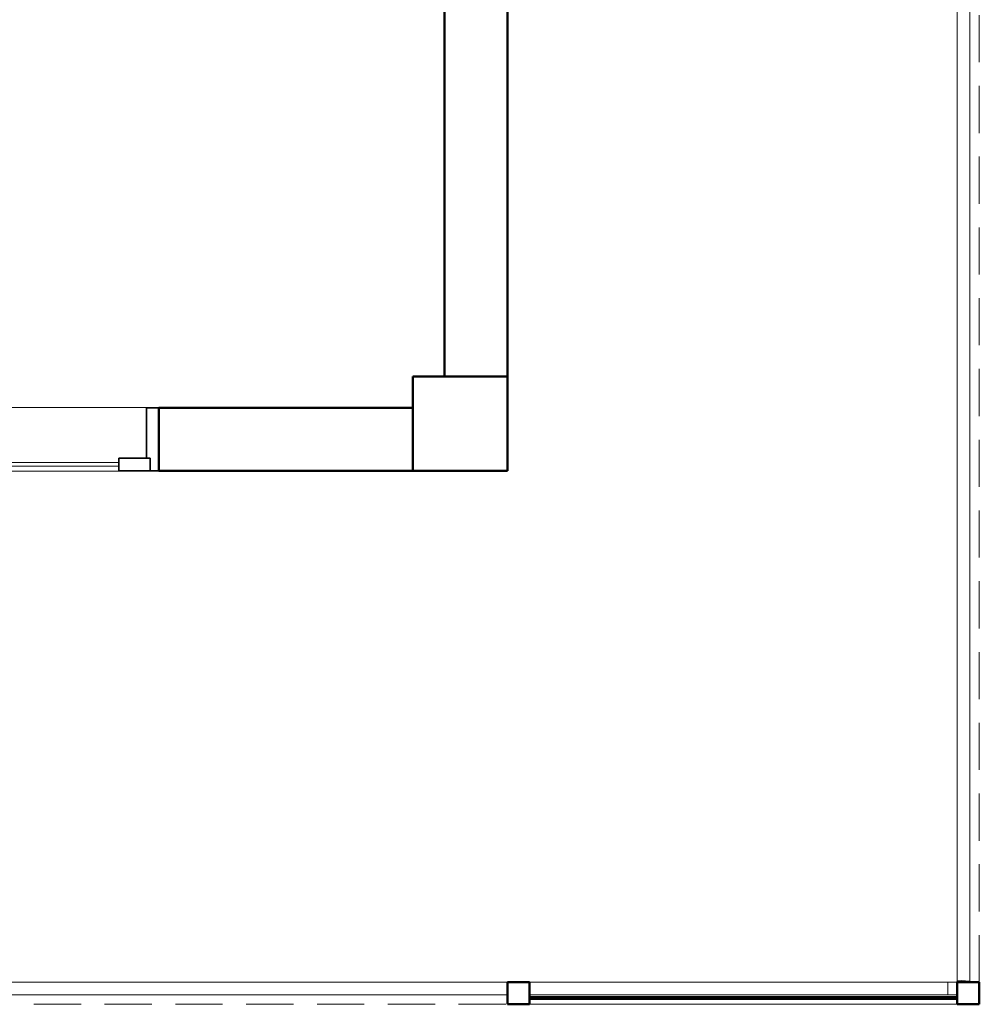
# Model space of a CAD drawing. Header units: millimetres. Extents: x -704 to 18014, y 1231 to 56345.
# Tile 33 of 60: x 14964 to 18014, y 33779 to 36910. Entities that reach past the tile are written whole.
import ezdxf

# ---------------------------------------------------------------- set-up
doc = ezdxf.new("R2010")
doc.units = ezdxf.units.MM
doc.linetypes.add('ADSK_Штриховая_ш3 п1_5', pattern=[225, 150, -75])
for name, color, linetype, lineweight in [('A-COLS-____-MCUT', 52, 'Continuous', 50), ('A-COLS-____-OTLN', 52, 'Continuous', 20), ('A-DETL-____-MBND', 5, 'ADSK_Штриховая_ш3 п1_5', 20), ('A-DOOR-____-MCUT', 31, 'Continuous', 35), ('A-DOOR-____-OTLN', 31, 'Continuous', 20), ('A-GENM-____-MCUT', 13, 'Continuous', 50), ('A-GENM-____-OTLN', 13, 'Continuous', 20), ('A-PART-____-OTLN', 2, 'Continuous', 20), ('A-WALL-____-MCUT', 113, 'Continuous', 50), ('A-WALL-____-OTLN', 113, 'Continuous', 20), ('Ограждение', 7, 'Continuous', 20)]:
    doc.layers.add(name, color=color, linetype=linetype, lineweight=lineweight)

# ---------------------------------------------------------------- blocks, each defined once
blk = doc.blocks.new('Прямая форма - 83 new-612017-В_Этаж 03_Канализация')
at = {"layer": 'A-DETL-____-MBND', "color": 253}
for p, q in [((10800, -8926.4), (10800, -2368.6)), ((5770, -8996.4), (9299.9, -8996.4))]:
    blk.add_line(p, q, dxfattribs=at)
blk = doc.blocks.new('Прямая форма - SLA - 012-612018-В_Этаж 03_Канализация')
blk.add_blockref('Прямая форма - 83 new-612017-В_Этаж 03_Канализация', (0, 0))
blk = doc.blocks.new('Прямая форма - 83 new-612025-В_Этаж 03_Канализация')
at = {"layer": 'A-COLS-____-MCUT', "color": 9}
for p, q in [((30210.3, 35775.8), (29910.3, 35775.8)), ((29910.3, 35775.8), (29910.3, 35475.8)), ((30210.3, 35475.8), (30210.3, 35775.8)), ((29910.3, 35475.8), (30210.3, 35475.8))]:
    blk.add_line(p, q, dxfattribs=at)
blk = doc.blocks.new('Прямая форма - CRE - 002-612026-В_Этаж 03_Канализация')
blk.add_blockref('Прямая форма - 83 new-612025-В_Этаж 03_Канализация', (-30060.3, -35625.8))
blk = doc.blocks.new('Прямая форма - CRE - 002-612028-В_Этаж 03_Канализация')
blk.add_blockref('Прямая форма - 83 new-612025-В_Этаж 03_Канализация', (-30060.3, -35625.8))
blk = doc.blocks.new('Прямая форма - 83 new-612723-В_Этаж 03_Канализация')
at = {"layer": 'A-WALL-____-MCUT', "color": 9}
for p, q in [((66.1, 2.5), (66.1, -2.5)), ((1426.1, 2.5), (66.1, 2.5)), ((1426.1, -2.5), (1426.1, 2.5)), ((66.1, -2.5), (1426.1, -2.5))]:
    blk.add_line(p, q, dxfattribs=at)
blk = doc.blocks.new('Прямая форма - SW - 011-612724-В_Этаж 03_Канализация')
blk.add_blockref('Прямая форма - 83 new-612723-В_Этаж 03_Канализация', (0, 0))
blk = doc.blocks.new('Прямая форма - 83 new-612732-В_Этаж 03_Канализация')
at = {"layer": 'A-WALL-____-MCUT', "color": 9}
for p, q in [((1107.4, 0), (300, 0)), ((300, 0), (300, -200)), ((1107.4, -200), (1107.4, 0)), ((300, -200), (1107.4, -200))]:
    blk.add_line(p, q, dxfattribs=at)
blk = doc.blocks.new('Прямая форма - SW - 007-612733-В_Этаж 03_Канализация')
blk.add_blockref('Прямая форма - 83 new-612732-В_Этаж 03_Канализация', (0, 0))
blk = doc.blocks.new('Family - DOO - 013-612741-В_Этаж 03_Канализация')
at = {"layer": 'A-GENM-____-MCUT', "lineweight": 9}
for p, q in [((450, 1), (-450, 1)), ((-450, 1), (-450, -201)), ((450, -201), (450, 1)), ((-450, -201), (450, -201))]:
    blk.add_line(p, q, dxfattribs=at)
blk = doc.blocks.new('Прямая форма - 83 new-612817-В_Этаж 03_Канализация')
at = {"layer": 'A-DOOR-____-MCUT', "color": 53}
for p, q in [((28, 0), (0, 0)), ((0, 0), (0, -200)), ((28, -40), (28, 0)), ((128, 0), (28, 0)), ((28, 0), (28, -40)), ((128, -40), (128, 0)), ((872, 0), (772, 0)), ((772, 0), (772, -40)), ((872, -40), (872, 0)), ((900, 0), (872, 0)), ((872, 0), (872, -40)), ((900, -200), (900, 0)), ((40, -40), (28, -40)), ((28, -40), (128, -40)), ((40, -200), (40, -40)), ((772, -40), (872, -40)), ((860, -40), (860, -200)), ((872, -40), (860, -40)), ((0, -200), (40, -200)), ((860, -200), (900, -200))]:
    blk.add_line(p, q, dxfattribs=at)
at = {"layer": 'A-DOOR-____-OTLN', "color": 253}
for p, q in [((772, -14), (128, -14)), ((128, -26), (772, -26))]:
    blk.add_line(p, q, dxfattribs=at)
blk = doc.blocks.new('Прямая форма - DOO - 013-612818-В_Этаж 03_Канализация')
blk.add_blockref('Прямая форма - 83 new-612817-В_Этаж 03_Канализация', (0, 0))
blk = doc.blocks.new('Прямая форма - 83 new-612822-В_Этаж 03_Канализация')
at = {"layer": 'A-GENM-____-OTLN', "lineweight": 9}
blk.add_line((-1360, -70), (0, -70), dxfattribs=at)
blk = doc.blocks.new('Прямая форма - SLA - 049-612823-В_Этаж 03_Канализация')
blk.add_blockref('Прямая форма - 83 new-612822-В_Этаж 03_Канализация', (0, 0))
blk = doc.blocks.new('Прямая форма - 83 new-612825-В_Этаж 03_Канализация')
at = {"layer": 'A-COLS-____-MCUT', "color": 9}
for p, q in [((35, 35), (-35, 35)), ((-35, 35), (-35, -35)), ((35, -35), (35, 35)), ((-35, -35), (35, -35))]:
    blk.add_line(p, q, dxfattribs=at)
blk = doc.blocks.new('Прямая форма - CRE - 003-612826-В_Этаж 03_Канализация')
blk.add_blockref('Прямая форма - 83 new-612825-В_Этаж 03_Канализация', (0, 0))
blk = doc.blocks.new('Прямая форма - 83 new-612864-В_Этаж 03_Канализация')
at = {"layer": 'A-COLS-____-MCUT', "color": 9}
for p, q in [((35, 35), (-35, 35)), ((-35, 35), (-35, -35)), ((35, -35), (35, 35)), ((-35, -35), (35, -35))]:
    blk.add_line(p, q, dxfattribs=at)
blk = doc.blocks.new('Прямая форма - CRE - 003-612865-В_Этаж 03_Канализация')
blk.add_blockref('Прямая форма - 83 new-612864-В_Этаж 03_Канализация', (0, 0))
blk = doc.blocks.new('Прямая форма - 83 new-612919-В_Этаж 03_Канализация')
at = {"layer": 'Ограждение', "color": 253}
blk.add_line((5070, -1622.8), (5070, -1626.4), dxfattribs=at)
blk = doc.blocks.new('Прямая форма - Steel - Structural-612920-В_Этаж 03_Канализация')
blk.add_blockref('Прямая форма - 83 new-612919-В_Этаж 03_Канализация', (0, 0))
blk = doc.blocks.new('Прямая форма - 83 new-612943-В_Этаж 03_Канализация')
at = {"layer": 'Ограждение', "color": 253}
for p, q in [((73.7, -1666.4), (76.3, -1626.4)), ((76.3, -1626.4), (3599.9, -1626.4)), ((3670, -1626.4), (5000, -1626.4)), ((5000, -1666.4), (5000, -1626.4)), ((73.7, -1666.4), (3599.9, -1666.4)), ((3670, -1666.4), (5000, -1666.4))]:
    blk.add_line(p, q, dxfattribs=at)
blk = doc.blocks.new('Прямая форма - Steel - Structural-612944-В_Этаж 03_Канализация')
blk.add_blockref('Прямая форма - 83 new-612943-В_Этаж 03_Канализация', (0, 0))
blk = doc.blocks.new('Прямая форма - 83 new-613005-В_Этаж 03_Канализация')
at = {"layer": 'Ограждение', "color": 253}
for p, q in [((5023.7, -1626.4), (5000, -1626.4)), ((5000, -1626.4), (5000, -1666.4)), ((5026.2, -1626.1), (5023.7, -1626.4)), ((5027.4, -1625.6), (5026.2, -1626.1)), ((5028.4, -1624.9), (5027.4, -1625.6)), ((5029.2, -1623.9), (5028.4, -1624.9)), ((5029.7, -1622.7), (5029.2, -1623.9)), ((5030, -1620.1), (5029.7, -1622.7)), ((5030, -1620.1), (5070, -1622.8)), ((5070, -1622.8), (5069.5, -1626.4)), ((5000, -1666.4), (5026.3, -1666.4)), ((5026.3, -1666.4), (5030, -1666))]:
    blk.add_line(p, q, dxfattribs=at)
blk = doc.blocks.new('Прямая форма - Steel - Structural-613006-В_Этаж 03_Канализация')
blk.add_blockref('Прямая форма - 83 new-613005-В_Этаж 03_Канализация', (0, 0))
blk = doc.blocks.new('Прямая форма - 83 new-613087-В_Этаж 03_Канализация')
at = {"layer": 'Ограждение', "color": 253}
for p, q in [((5030, 4901.4), (5030, -1620.1)), ((5070, -1622.8), (5070, 4901.4)), ((5030, -1620.1), (5070, -1622.8))]:
    blk.add_line(p, q, dxfattribs=at)
blk = doc.blocks.new('Прямая форма - Steel - Structural-613088-В_Этаж 03_Канализация')
blk.add_blockref('Прямая форма - 83 new-613087-В_Этаж 03_Канализация', (0, 0))
blk = doc.blocks.new('Прямая форма - RAILING - 005-613159-В_Этаж 03_Канализация')
for name in ['Прямая форма - Steel - Structural-612920-В_Этаж 03_Канализация', 'Прямая форма - Steel - Structural-613088-В_Этаж 03_Канализация', 'Прямая форма - Steel - Structural-612944-В_Этаж 03_Канализация', 'Прямая форма - Steel - Structural-613006-В_Этаж 03_Канализация']:
    blk.add_blockref(name, (0, 0))
blk = doc.blocks.new('Family - 83 new-613197-В_Этаж 03_Канализация')
at = {"layer": 'A-PART-____-OTLN', "color": 253}
blk.add_line((5070, -1622.8), (5070, -1626.4), dxfattribs=at)
blk = doc.blocks.new('Family - Steel - Structural-613198-В_Этаж 03_Канализация')
blk.add_blockref('Family - 83 new-613197-В_Этаж 03_Канализация', (0, 0))
blk = doc.blocks.new('Family - 83 new-613233-В_Этаж 03_Канализация')
at = {"layer": 'A-PART-____-OTLN', "color": 253}
for p, q in [((73.7, -1666.4), (76.3, -1626.4)), ((76.3, -1626.4), (3599.9, -1626.4)), ((3670, -1626.4), (5000, -1626.4)), ((5000, -1666.4), (5000, -1626.4)), ((73.7, -1666.4), (3599.9, -1666.4)), ((3670, -1666.4), (5000, -1666.4))]:
    blk.add_line(p, q, dxfattribs=at)
blk = doc.blocks.new('Family - Steel - Structural-613234-В_Этаж 03_Канализация')
blk.add_blockref('Family - 83 new-613233-В_Этаж 03_Канализация', (0, 0))
blk = doc.blocks.new('Family - 83 new-613326-В_Этаж 03_Канализация')
at = {"layer": 'A-PART-____-OTLN', "color": 253}
for p, q in [((5023.7, -1626.4), (5000, -1626.4)), ((5000, -1626.4), (5000, -1666.4)), ((5026.2, -1626.1), (5023.7, -1626.4)), ((5027.4, -1625.6), (5026.2, -1626.1)), ((5028.4, -1624.9), (5027.4, -1625.6)), ((5029.2, -1623.9), (5028.4, -1624.9)), ((5029.7, -1622.7), (5029.2, -1623.9)), ((5030, -1620.1), (5029.7, -1622.7)), ((5030, -1620.1), (5070, -1622.8)), ((5070, -1622.8), (5069.5, -1626.4)), ((5000, -1666.4), (5026.3, -1666.4)), ((5026.3, -1666.4), (5030, -1666))]:
    blk.add_line(p, q, dxfattribs=at)
blk = doc.blocks.new('Family - Steel - Structural-613327-В_Этаж 03_Канализация')
blk.add_blockref('Family - 83 new-613326-В_Этаж 03_Канализация', (0, 0))
blk = doc.blocks.new('Family - 83 new-613449-В_Этаж 03_Канализация')
at = {"layer": 'A-PART-____-OTLN', "color": 253}
for p, q in [((5030, 4901.4), (5030, -1620.1)), ((5070, -1622.8), (5070, 4901.4)), ((5030, -1620.1), (5070, -1622.8))]:
    blk.add_line(p, q, dxfattribs=at)
blk = doc.blocks.new('Family - Steel - Structural-613450-В_Этаж 03_Канализация')
blk.add_blockref('Family - 83 new-613449-В_Этаж 03_Канализация', (0, 0))
blk = doc.blocks.new('Прямая форма - 83 new-613603-В_Этаж 03_Канализация')
at = {"layer": 'A-WALL-____-MCUT', "color": 9}
for p, q in [((7000, 0), (5400, 0)), ((7000, -200), (7000, 0)), ((5400, -200), (7000, -200))]:
    blk.add_line(p, q, dxfattribs=at)
blk = doc.blocks.new('Прямая форма - SW - 006-613604-В_Этаж 03_Канализация')
blk.add_blockref('Прямая форма - 83 new-613603-В_Этаж 03_Канализация', (0, 0))
blk = doc.blocks.new('83 new_ifc_RVT-1-В_Этаж 03_Канализация')
at = {"layer": 'A-COLS-____-OTLN', "color": 253, "lineweight": 20}
for name, p in [('Прямая форма - CRE - 002-612026-В_Этаж 03_Канализация', (30060.3, 35625.8)), ('Прямая форма - CRE - 002-612028-В_Этаж 03_Канализация', (30060.3, 35625.8)), ('Прямая форма - CRE - 003-612826-В_Этаж 03_Канализация', (30245.3, 33814.4)), ('Прямая форма - CRE - 003-612865-В_Этаж 03_Канализация', (31675.3, 33814.4))]:
    blk.add_blockref(name, p, dxfattribs=at)
at = {"layer": 'A-DOOR-____-OTLN', "color": 253, "lineweight": 20, "rotation": 180}
blk.add_blockref('Прямая форма - DOO - 013-612818-В_Этаж 03_Канализация', (29102.9, 35475.8), dxfattribs=at)
at = {"layer": 'A-GENM-____-OTLN', "color": 253, "lineweight": 20}
for name, p in [('Прямая форма - SLA - 012-612018-В_Этаж 03_Канализация', (20910.3, 42775.8)), ('Прямая форма - SLA - 049-612823-В_Этаж 03_Канализация', (31640.3, 33849.4))]:
    blk.add_blockref(name, p, dxfattribs=at)
at = {"layer": 'A-GENM-____-OTLN', "color": 253, "lineweight": 20, "rotation": 180}
blk.add_blockref('Family - DOO - 013-612741-В_Этаж 03_Канализация', (28652.9, 35475.8), dxfattribs=at)
at = {"layer": 'A-PART-____-OTLN', "color": 253, "lineweight": 20}
for name in ['Family - Steel - Structural-613198-В_Этаж 03_Канализация', 'Family - Steel - Structural-613450-В_Этаж 03_Канализация', 'Family - Steel - Structural-613234-В_Этаж 03_Канализация', 'Family - Steel - Structural-613327-В_Этаж 03_Канализация']:
    blk.add_blockref(name, (26610.3, 35475.8), dxfattribs=at)
at = {"layer": 'A-WALL-____-OTLN', "color": 253, "lineweight": 20}
for name, p, rotation in [('Прямая форма - SW - 006-613604-В_Этаж 03_Канализация', (30210.3, 42775.8), 270), ('Прямая форма - SW - 007-612733-В_Этаж 03_Канализация', (30210.3, 35475.8), 180)]:
    blk.add_blockref(name, p, dxfattribs=dict(at, rotation=rotation))
blk.add_blockref('Прямая форма - SW - 011-612724-В_Этаж 03_Канализация', (30214.2, 33799.7), dxfattribs=at)
at = {"layer": 'Ограждение', "color": 253, "lineweight": 20}
blk.add_blockref('Прямая форма - RAILING - 005-613159-В_Этаж 03_Канализация', (26610.3, 35475.8), dxfattribs=at)

msp = doc.modelspace()

# ---------------------------------------------------------------- block references
at = {"lineweight": 9}
msp.add_blockref('83 new_ifc_RVT-1-В_Этаж 03_Канализация', (-13695.8693, 0), dxfattribs=at)

doc.saveas('drawing.dxf')
